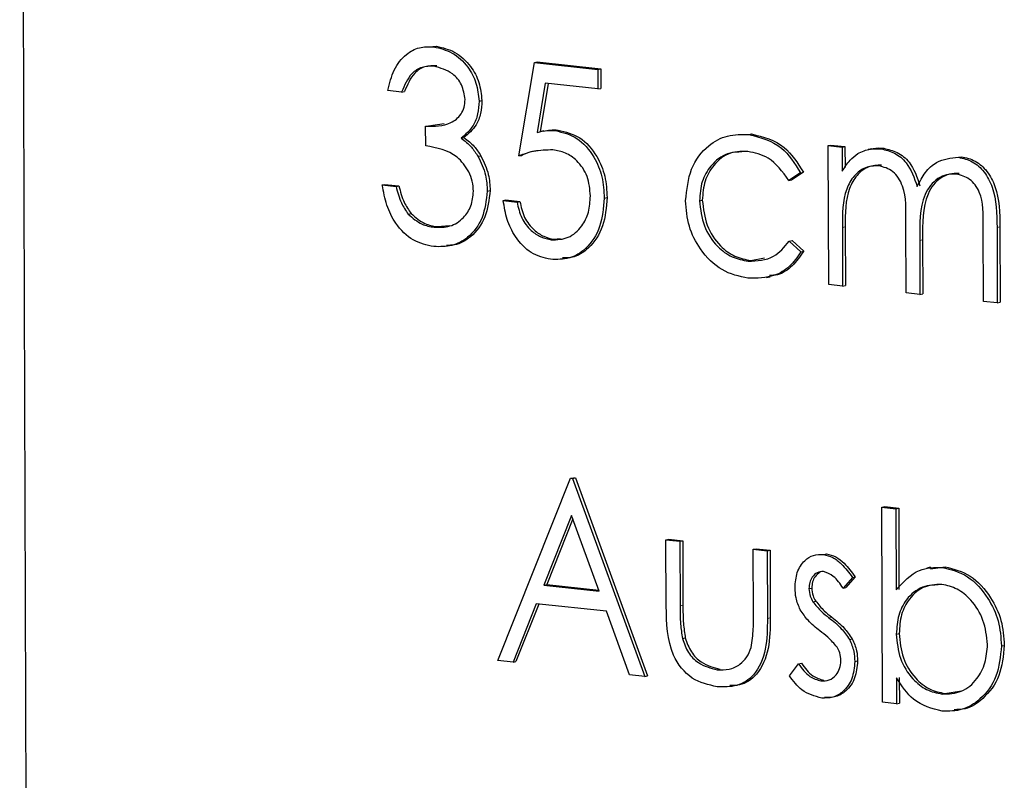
# Model space of a CAD drawing. Header units: millimetres. Extents: x 0 to 2100, y 0 to 1485.
# Tile 38 of 44: x 1690.21 to 1700.44, y 1232.43 to 1240.33. Entities that reach past the tile are written whole.
import ezdxf

# ---------------------------------------------------------------- set-up
doc = ezdxf.new("R2010")
doc.units = ezdxf.units.MM
doc.header["$LTSCALE"] = 5

msp = doc.modelspace()

# ---------------------------------------------------------------- linework, layer by layer
at = {"color": 7, "linetype": 'Continuous', "lineweight": 25}
for p, q in [((1690.207, 1250.735), (1690.377, 1202.3)), ((1694.462, 1240.053), (1694.541, 1240.059)), ((1694.511, 1240.053), (1694.541, 1240.059)), ((1695.559, 1239.888), (1695.588, 1239.895)), ((1695.588, 1239.895), (1696.248, 1239.823)), ((1695.397, 1238.918), (1695.559, 1239.888)), ((1695.559, 1239.888), (1696.219, 1239.817)), ((1696.219, 1239.817), (1696.248, 1239.823)), ((1696.219, 1239.817), (1696.219, 1239.614)), ((1696.248, 1239.823), (1696.249, 1239.62)), ((1694.178, 1239.582), (1694.034, 1239.598)), ((1694.178, 1239.582), (1694.208, 1239.588)), ((1695.672, 1239.673), (1695.587, 1239.163)), ((1695.7, 1239.67), (1695.617, 1239.169)), ((1696.219, 1239.614), (1695.672, 1239.673)), ((1696.219, 1239.614), (1696.249, 1239.62)), ((1694.983, 1239.488), (1695.012, 1239.494)), ((1694.427, 1239.226), (1694.457, 1239.232)), ((1694.428, 1239.023), (1694.427, 1239.226)), ((1694.457, 1239.232), (1694.62, 1239.256)), ((1695.657, 1239.178), (1695.62, 1239.17)), ((1695.777, 1239.181), (1695.806, 1239.187)), ((1694.796, 1239.102), (1694.826, 1239.108)), ((1697.786, 1239.14), (1697.815, 1239.146)), ((1698.613, 1239.025), (1698.642, 1239.031)), ((1698.613, 1239.025), (1698.757, 1239.009)), ((1698.618, 1237.58), (1698.613, 1239.025)), ((1698.642, 1239.031), (1698.787, 1239.016)), ((1698.757, 1239.009), (1698.787, 1239.016)), ((1698.757, 1239.009), (1698.758, 1238.758)), ((1698.787, 1239.016), (1698.788, 1238.799)), ((1699.065, 1238.992), (1699.028, 1238.984)), ((1699.162, 1238.991), (1699.192, 1238.997)), ((1694.971, 1238.914), (1695.001, 1238.92)), ((1695.397, 1238.918), (1695.427, 1238.924)), ((1699.968, 1238.904), (1699.997, 1238.91)), ((1698.325, 1238.743), (1698.205, 1238.664)), ((1698.205, 1238.664), (1698.234, 1238.67)), ((1698.355, 1238.749), (1698.234, 1238.67)), ((1698.325, 1238.743), (1698.355, 1238.749)), ((1693.976, 1238.616), (1694.005, 1238.622)), ((1693.976, 1238.616), (1694.12, 1238.6)), ((1694.005, 1238.622), (1694.15, 1238.606)), ((1694.12, 1238.6), (1694.15, 1238.606)), ((1695.069, 1238.552), (1695.098, 1238.559)), ((1695.234, 1238.454), (1695.263, 1238.46)), ((1695.263, 1238.46), (1695.408, 1238.445)), ((1696.285, 1238.479), (1696.315, 1238.485)), ((1697.275, 1238.452), (1697.304, 1238.458)), ((1695.234, 1238.454), (1695.378, 1238.438)), ((1695.378, 1238.438), (1695.408, 1238.445)), ((1694.247, 1238.313), (1694.277, 1238.319)), ((1694.516, 1238.177), (1694.546, 1238.183)), ((1694.546, 1238.183), (1694.68, 1238.193)), ((1698.76, 1238.173), (1698.762, 1237.565)), ((1698.79, 1238.179), (1698.792, 1237.571)), ((1699.422, 1237.493), (1699.42, 1238.228)), ((1700.226, 1237.406), (1700.224, 1238.189)), ((1700.368, 1238.173), (1700.371, 1237.39)), ((1700.398, 1238.179), (1700.4, 1237.397)), ((1695.734, 1238.045), (1695.764, 1238.051)), ((1695.764, 1238.051), (1695.825, 1238.061)), ((1698.207, 1238.03), (1698.237, 1238.037)), ((1698.207, 1238.03), (1698.328, 1237.92)), ((1698.237, 1238.037), (1698.358, 1237.926)), ((1699.565, 1238.04), (1699.566, 1237.478)), ((1699.594, 1238.046), (1699.596, 1237.484)), ((1697.81, 1237.829), (1697.95, 1237.857)), ((1698.328, 1237.92), (1698.358, 1237.926)), ((1697.781, 1237.823), (1697.81, 1237.829)), ((1697.972, 1237.653), (1698.009, 1237.661)), ((1698.762, 1237.565), (1698.618, 1237.58)), ((1698.762, 1237.565), (1698.792, 1237.571)), ((1699.566, 1237.478), (1699.422, 1237.493)), ((1699.566, 1237.478), (1699.596, 1237.484)), ((1700.371, 1237.39), (1700.226, 1237.406)), ((1700.371, 1237.39), (1700.4, 1237.397)), ((1695.178, 1233.672), (1695.935, 1235.566)), ((1695.935, 1235.566), (1695.964, 1235.572)), ((1695.935, 1235.566), (1695.955, 1235.564)), ((1695.955, 1235.564), (1695.985, 1235.57)), ((1695.955, 1235.564), (1696.705, 1233.506)), ((1695.964, 1235.572), (1695.985, 1235.57)), ((1695.985, 1235.57), (1696.734, 1233.512)), ((1699.172, 1235.265), (1699.202, 1235.272)), ((1699.179, 1233.238), (1699.172, 1235.265)), ((1699.172, 1235.265), (1699.317, 1235.25)), ((1699.202, 1235.272), (1699.346, 1235.256)), ((1699.317, 1235.25), (1699.346, 1235.256)), ((1699.317, 1235.25), (1699.32, 1234.405)), ((1699.346, 1235.256), (1699.349, 1234.411)), ((1695.945, 1235.18), (1695.656, 1234.456)), ((1695.958, 1235.144), (1695.686, 1234.462)), ((1696.231, 1234.394), (1695.945, 1235.18)), ((1696.926, 1234.926), (1696.956, 1234.932)), ((1696.926, 1234.926), (1697.071, 1234.911)), ((1696.929, 1234.236), (1696.926, 1234.926)), ((1696.956, 1234.932), (1697.1, 1234.917)), ((1697.071, 1234.911), (1697.1, 1234.917)), ((1697.071, 1234.911), (1697.073, 1234.241)), ((1697.1, 1234.917), (1697.103, 1234.247)), ((1697.834, 1234.828), (1697.863, 1234.834)), ((1697.834, 1234.828), (1697.978, 1234.812)), ((1697.836, 1234.158), (1697.834, 1234.828)), ((1697.863, 1234.834), (1698.008, 1234.818)), ((1697.978, 1234.812), (1698.008, 1234.818)), ((1697.978, 1234.812), (1697.981, 1234.109)), ((1698.008, 1234.818), (1698.01, 1234.115)), ((1698.564, 1234.774), (1698.594, 1234.78)), ((1699.677, 1234.641), (1699.64, 1234.633)), ((1699.676, 1234.626), (1699.828, 1234.646)), ((1699.798, 1234.64), (1699.828, 1234.646)), ((1698.866, 1234.536), (1698.768, 1234.423)), ((1698.895, 1234.542), (1698.798, 1234.429)), ((1698.866, 1234.536), (1698.895, 1234.542)), ((1695.656, 1234.456), (1695.686, 1234.462)), ((1695.656, 1234.456), (1696.231, 1234.394)), ((1695.686, 1234.462), (1696.227, 1234.403)), ((1698.412, 1234.419), (1698.442, 1234.425)), ((1698.768, 1234.423), (1698.798, 1234.429)), ((1695.578, 1234.262), (1695.336, 1233.655)), ((1696.308, 1234.183), (1695.578, 1234.262)), ((1698.453, 1234.283), (1698.483, 1234.29)), ((1695.604, 1234.259), (1695.366, 1233.661)), ((1696.548, 1233.523), (1696.308, 1234.183)), ((1699.321, 1233.947), (1699.351, 1233.953)), ((1697.097, 1233.9), (1697.127, 1233.906)), ((1698.834, 1233.891), (1698.863, 1233.897)), ((1700.414, 1233.823), (1700.444, 1233.829)), ((1695.336, 1233.655), (1695.178, 1233.672)), ((1695.336, 1233.655), (1695.366, 1233.661)), ((1698.889, 1233.661), (1698.919, 1233.667)), ((1697.459, 1233.576), (1697.489, 1233.583)), ((1698.209, 1233.513), (1698.305, 1233.637)), ((1698.305, 1233.637), (1698.334, 1233.643)), ((1696.705, 1233.506), (1696.548, 1233.523)), ((1696.705, 1233.506), (1696.734, 1233.512)), ((1698.538, 1233.459), (1698.568, 1233.466)), ((1699.323, 1233.49), (1699.324, 1233.222)), ((1699.352, 1233.496), (1699.353, 1233.228)), ((1699.827, 1233.329), (1700, 1233.355)), ((1699.324, 1233.222), (1699.179, 1233.238)), ((1699.797, 1233.323), (1699.827, 1233.329)), ((1699.324, 1233.222), (1699.353, 1233.228))]:
    msp.add_line(p, q, dxfattribs=at)
at = {"color": 8, "linetype": 'Continuous', "lineweight": 18}
for p, q in [((1698.76, 1238.173), (1698.79, 1238.179)), ((1700.368, 1238.173), (1700.398, 1238.179)), ((1699.565, 1238.04), (1699.594, 1238.046)), ((1697.073, 1234.241), (1697.103, 1234.247)), ((1697.981, 1234.109), (1698.01, 1234.115)), ((1698.621, 1234.116), (1698.651, 1234.122))]:
    msp.add_line(p, q, dxfattribs=at)
at = {"color": 7, "linetype": 'Continuous', "lineweight": 25}
for points, knots in [([(1694.034, 1239.598), (1694.052, 1239.672), (1694.089, 1239.819), (1694.211, 1239.974), (1694.36, 1240.055), (1694.461, 1240.053), (1694.511, 1240.053)], [0, 0, 0, 0, 0.280288, 0.55968, 0.779747, 1, 1, 1, 1]), ([(1694.511, 1240.053), (1694.576, 1240.037), (1694.707, 1240.006), (1694.863, 1239.862), (1694.962, 1239.679), (1694.976, 1239.551), (1694.983, 1239.488)], [0, 0, 0, 0, 0.280085, 0.559868, 0.780099, 1, 1, 1, 1]), ([(1694.541, 1240.059), (1694.606, 1240.043), (1694.736, 1240.012), (1694.893, 1239.868), (1694.992, 1239.685), (1695.006, 1239.558), (1695.012, 1239.494)], [0, 0, 0, 0, 0.280085, 0.559868, 0.780099, 1, 1, 1, 1]), ([(1694.514, 1239.85), (1694.472, 1239.85), (1694.388, 1239.851), (1694.256, 1239.767), (1694.208, 1239.652), (1694.178, 1239.582)], [0, 0, 0, 0, 0.280636, 0.560364, 1, 1, 1, 1]), ([(1694.543, 1239.856), (1694.502, 1239.856), (1694.418, 1239.857), (1694.286, 1239.773), (1694.238, 1239.658), (1694.208, 1239.588)], [0, 0, 0, 0, 0.280636, 0.560364, 1, 1, 1, 1]), ([(1694.838, 1239.504), (1694.83, 1239.557), (1694.813, 1239.663), (1694.69, 1239.804), (1694.58, 1239.832), (1694.514, 1239.85)], [0, 0, 0, 0, 0.278859, 0.560074, 1, 1, 1, 1]), ([(1694.427, 1239.226), (1694.518, 1239.226), (1694.654, 1239.227), (1694.787, 1239.328), (1694.832, 1239.422), (1694.836, 1239.477), (1694.838, 1239.504)], [0, 0, 0, 0, 0.4994185, 0.749016, 0.8745437, 1, 1, 1, 1]), ([(1694.983, 1239.488), (1694.98, 1239.443), (1694.975, 1239.352), (1694.918, 1239.206), (1694.842, 1239.141), (1694.796, 1239.102)], [0, 0, 0, 0, 0.280508, 0.560792, 1, 1, 1, 1]), ([(1695.012, 1239.494), (1695.01, 1239.449), (1695.005, 1239.358), (1694.948, 1239.213), (1694.872, 1239.148), (1694.826, 1239.108)], [0, 0, 0, 0, 0.280508, 0.560792, 1, 1, 1, 1]), ([(1695.587, 1239.163), (1695.622, 1239.171), (1695.684, 1239.185), (1695.748, 1239.182), (1695.777, 1239.181)], [0, 0, 0, 0, 0.560064, 1, 1, 1, 1]), ([(1695.654, 1239.176), (1695.677, 1239.18), (1695.726, 1239.191), (1695.778, 1239.188), (1695.806, 1239.187)], [0, 0, 0, 0, 0.451498, 1, 1, 1, 1]), ([(1695.777, 1239.181), (1695.854, 1239.162), (1696.007, 1239.126), (1696.177, 1238.929), (1696.272, 1238.703), (1696.281, 1238.554), (1696.285, 1238.479)], [0, 0, 0, 0, 0.279688, 0.559025, 0.779292, 1, 1, 1, 1]), ([(1695.806, 1239.187), (1695.883, 1239.168), (1696.037, 1239.132), (1696.207, 1238.935), (1696.302, 1238.709), (1696.31, 1238.56), (1696.315, 1238.485)], [0, 0, 0, 0, 0.279688, 0.559025, 0.779292, 1, 1, 1, 1]), ([(1694.796, 1239.102), (1694.834, 1239.074), (1694.901, 1239.023), (1694.95, 1238.947), (1694.971, 1238.914)], [0, 0, 0, 0, 0.5597945, 1, 1, 1, 1]), ([(1694.826, 1239.108), (1694.864, 1239.08), (1694.931, 1239.03), (1694.979, 1238.954), (1695.001, 1238.92)], [0, 0, 0, 0, 0.5597945, 1, 1, 1, 1]), ([(1697.13, 1238.452), (1697.143, 1238.566), (1697.167, 1238.795), (1697.346, 1239.028), (1697.564, 1239.143), (1697.712, 1239.141), (1697.786, 1239.14)], [0, 0, 0, 0, 0.279381, 0.558782, 0.779281, 1, 1, 1, 1]), ([(1697.786, 1239.14), (1697.907, 1239.11), (1698.125, 1239.058), (1698.264, 1238.839), (1698.325, 1238.743)], [0, 0, 0, 0, 0.5606545, 1, 1, 1, 1]), ([(1697.815, 1239.146), (1697.937, 1239.117), (1698.154, 1239.064), (1698.294, 1238.845), (1698.355, 1238.749)], [0, 0, 0, 0, 0.5606545, 1, 1, 1, 1]), ([(1694.924, 1238.551), (1694.922, 1238.586), (1694.917, 1238.655), (1694.866, 1238.785), (1694.716, 1238.972), (1694.543, 1239.002), (1694.428, 1239.023)], [0, 0, 0, 0, 0.125587, 0.251191, 0.500605, 1, 1, 1, 1]), ([(1695.751, 1238.981), (1695.683, 1238.979), (1695.561, 1238.977), (1695.447, 1238.936), (1695.397, 1238.918)], [0, 0, 0, 0, 0.5594162, 1, 1, 1, 1]), ([(1695.597, 1238.972), (1695.591, 1238.972), (1695.532, 1238.968), (1695.477, 1238.945), (1695.427, 1238.924)], [0, 0, 0, 0, 0.102552, 1, 1, 1, 1]), ([(1696.141, 1238.502), (1696.135, 1238.571), (1696.122, 1238.709), (1696.013, 1238.869), (1695.882, 1238.957), (1695.795, 1238.973), (1695.751, 1238.981)], [0, 0, 0, 0, 0.279539, 0.558617, 0.779047, 1, 1, 1, 1]), ([(1698.92, 1238.944), (1698.964, 1238.963), (1699.041, 1238.996), (1699.125, 1238.993), (1699.162, 1238.991)], [0, 0, 0, 0, 0.559743, 1, 1, 1, 1]), ([(1699.062, 1238.988), (1699.069, 1238.99), (1699.11, 1239.005), (1699.155, 1239.001), (1699.192, 1238.997)], [0, 0, 0, 0, 0.160286, 1, 1, 1, 1]), ([(1699.162, 1238.991), (1699.209, 1238.98), (1699.303, 1238.958), (1699.457, 1238.835), (1699.507, 1238.69), (1699.538, 1238.601)], [0, 0, 0, 0, 0.280809, 0.561507, 1, 1, 1, 1]), ([(1699.192, 1238.997), (1699.239, 1238.986), (1699.333, 1238.964), (1699.487, 1238.842), (1699.537, 1238.696), (1699.567, 1238.608)], [0, 0, 0, 0, 0.280809, 0.561507, 1, 1, 1, 1]), ([(1694.971, 1238.914), (1695.002, 1238.85), (1695.058, 1238.736), (1695.065, 1238.609), (1695.069, 1238.552)], [0, 0, 0, 0, 0.559419, 1, 1, 1, 1]), ([(1695.001, 1238.92), (1695.032, 1238.856), (1695.088, 1238.742), (1695.095, 1238.615), (1695.098, 1238.559)], [0, 0, 0, 0, 0.559419, 1, 1, 1, 1]), ([(1697.776, 1238.964), (1697.704, 1238.964), (1697.562, 1238.963), (1697.396, 1238.835), (1697.29, 1238.657), (1697.28, 1238.52), (1697.275, 1238.452)], [0, 0, 0, 0, 0.280136, 0.559769, 0.77989, 1, 1, 1, 1]), ([(1697.714, 1238.96), (1697.674, 1238.958), (1697.564, 1238.955), (1697.426, 1238.84), (1697.32, 1238.664), (1697.31, 1238.527), (1697.304, 1238.458)], [0, 0, 0, 0, 0.178828, 0.497813, 0.748913, 1, 1, 1, 1]), ([(1698.205, 1238.664), (1698.137, 1238.754), (1698.017, 1238.914), (1697.85, 1238.949), (1697.776, 1238.964)], [0, 0, 0, 0, 0.558451, 1, 1, 1, 1]), ([(1698.758, 1238.758), (1698.784, 1238.799), (1698.83, 1238.871), (1698.893, 1238.922), (1698.92, 1238.944)], [0, 0, 0, 0, 0.560148, 1, 1, 1, 1]), ([(1699.538, 1238.601), (1699.564, 1238.651), (1699.617, 1238.751), (1699.758, 1238.884), (1699.888, 1238.896), (1699.968, 1238.904)], [0, 0, 0, 0, 0.2812634, 0.5620938, 1, 1, 1, 1]), ([(1699.968, 1238.904), (1700.016, 1238.893), (1700.114, 1238.871), (1700.241, 1238.757), (1700.363, 1238.523), (1700.366, 1238.317), (1700.368, 1238.173)], [0, 0, 0, 0, 0.186885, 0.373579, 0.560268, 1, 1, 1, 1]), ([(1699.997, 1238.91), (1700.046, 1238.899), (1700.144, 1238.877), (1700.271, 1238.763), (1700.393, 1238.529), (1700.396, 1238.324), (1700.398, 1238.179)], [0, 0, 0, 0, 0.186885, 0.373579, 0.560268, 1, 1, 1, 1]), ([(1699.138, 1238.816), (1699.091, 1238.814), (1698.996, 1238.809), (1698.877, 1238.717), (1698.761, 1238.514), (1698.761, 1238.313), (1698.76, 1238.173)], [0, 0, 0, 0, 0.186544, 0.37335, 0.56013, 1, 1, 1, 1]), ([(1699.168, 1238.822), (1699.12, 1238.82), (1699.025, 1238.816), (1698.907, 1238.723), (1698.791, 1238.52), (1698.79, 1238.32), (1698.79, 1238.179)], [0, 0, 0, 0, 0.186544, 0.37335, 0.56013, 1, 1, 1, 1]), ([(1699.42, 1238.228), (1699.423, 1238.357), (1699.428, 1238.519), (1699.347, 1238.691), (1699.267, 1238.781), (1699.189, 1238.802), (1699.138, 1238.816)], [0, 0, 0, 0, 0.500537, 0.625897, 0.751368, 1, 1, 1, 1]), ([(1699.943, 1238.729), (1699.91, 1238.729), (1699.843, 1238.73), (1699.751, 1238.686), (1699.674, 1238.616), (1699.561, 1238.421), (1699.563, 1238.209), (1699.565, 1238.04)], [0, 0, 0, 0, 0.125317, 0.250662, 0.376086, 0.501515, 1, 1, 1, 1]), ([(1699.973, 1238.735), (1699.939, 1238.736), (1699.873, 1238.736), (1699.781, 1238.692), (1699.703, 1238.622), (1699.591, 1238.427), (1699.593, 1238.215), (1699.594, 1238.046)], [0, 0, 0, 0, 0.125317, 0.250662, 0.376086, 0.501515, 1, 1, 1, 1]), ([(1700.224, 1238.189), (1700.227, 1238.312), (1700.23, 1238.466), (1700.143, 1238.619), (1700.064, 1238.699), (1699.992, 1238.717), (1699.943, 1238.729)], [0, 0, 0, 0, 0.4994454, 0.6249333, 0.750561, 1, 1, 1, 1]), ([(1694.514, 1237.975), (1694.44, 1237.991), (1694.293, 1238.023), (1694.118, 1238.193), (1694.016, 1238.404), (1693.989, 1238.545), (1693.976, 1238.616)], [0, 0, 0, 0, 0.2798859, 0.5589785, 0.7792629, 1, 1, 1, 1]), ([(1694.12, 1238.6), (1694.135, 1238.541), (1694.162, 1238.436), (1694.221, 1238.351), (1694.247, 1238.313)], [0, 0, 0, 0, 0.560694, 1, 1, 1, 1]), ([(1694.15, 1238.606), (1694.165, 1238.547), (1694.191, 1238.442), (1694.251, 1238.357), (1694.277, 1238.319)], [0, 0, 0, 0, 0.560694, 1, 1, 1, 1]), ([(1695.069, 1238.552), (1695.057, 1238.457), (1695.035, 1238.265), (1694.885, 1238.068), (1694.701, 1237.972), (1694.577, 1237.974), (1694.514, 1237.975)], [0, 0, 0, 0, 0.279304, 0.558838, 0.779277, 1, 1, 1, 1]), ([(1694.516, 1238.177), (1694.572, 1238.176), (1694.683, 1238.173), (1694.818, 1238.261), (1694.909, 1238.392), (1694.919, 1238.498), (1694.924, 1238.551)], [0, 0, 0, 0, 0.280599, 0.560151, 0.780303, 1, 1, 1, 1]), ([(1695.098, 1238.559), (1695.087, 1238.463), (1695.065, 1238.271), (1694.914, 1238.076), (1694.762, 1237.989), (1694.671, 1237.988), (1694.643, 1237.988)], [0, 0, 0, 0, 0.316799, 0.63386, 0.883892, 1, 1, 1, 1]), ([(1696.285, 1238.479), (1696.276, 1238.378), (1696.258, 1238.175), (1696.114, 1237.952), (1695.924, 1237.84), (1695.792, 1237.842), (1695.727, 1237.843)], [0, 0, 0, 0, 0.279864, 0.559271, 0.779424, 1, 1, 1, 1]), ([(1695.734, 1238.045), (1695.794, 1238.047), (1695.915, 1238.052), (1696.049, 1238.172), (1696.13, 1238.329), (1696.137, 1238.444), (1696.141, 1238.502)], [0, 0, 0, 0, 0.279617, 0.5593571, 0.7795592, 1, 1, 1, 1]), ([(1696.315, 1238.485), (1696.306, 1238.383), (1696.288, 1238.18), (1696.143, 1237.96), (1695.983, 1237.858), (1695.885, 1237.857), (1695.852, 1237.857)], [0, 0, 0, 0, 0.314313, 0.628113, 0.875365, 1, 1, 1, 1]), ([(1697.304, 1238.458), (1697.315, 1238.369), (1697.336, 1238.191), (1697.474, 1237.985), (1697.641, 1237.863), (1697.754, 1237.841), (1697.81, 1237.829)], [0, 0, 0, 0, 0.279332, 0.558778, 0.779267, 1, 1, 1, 1]), ([(1695.727, 1237.843), (1695.658, 1237.859), (1695.52, 1237.892), (1695.363, 1238.06), (1695.266, 1238.255), (1695.245, 1238.388), (1695.234, 1238.454)], [0, 0, 0, 0, 0.279625, 0.559019, 0.77938, 1, 1, 1, 1]), ([(1695.378, 1238.438), (1695.391, 1238.381), (1695.416, 1238.267), (1695.515, 1238.143), (1695.624, 1238.069), (1695.698, 1238.053), (1695.734, 1238.045)], [0, 0, 0, 0, 0.28005, 0.559166, 0.779583, 1, 1, 1, 1]), ([(1695.408, 1238.445), (1695.42, 1238.387), (1695.446, 1238.273), (1695.544, 1238.15), (1695.654, 1238.075), (1695.727, 1238.059), (1695.764, 1238.051)], [0, 0, 0, 0, 0.28005, 0.559166, 0.779583, 1, 1, 1, 1]), ([(1697.779, 1237.646), (1697.687, 1237.666), (1697.502, 1237.707), (1697.288, 1237.922), (1697.152, 1238.183), (1697.138, 1238.362), (1697.13, 1238.452)], [0, 0, 0, 0, 0.280077, 0.559647, 0.779819, 1, 1, 1, 1]), ([(1697.275, 1238.452), (1697.285, 1238.363), (1697.306, 1238.185), (1697.445, 1237.978), (1697.612, 1237.857), (1697.724, 1237.835), (1697.781, 1237.823)], [0, 0, 0, 0, 0.279332, 0.558778, 0.779267, 1, 1, 1, 1]), ([(1694.247, 1238.313), (1694.293, 1238.273), (1694.376, 1238.2), (1694.473, 1238.184), (1694.516, 1238.177)], [0, 0, 0, 0, 0.558748, 1, 1, 1, 1]), ([(1694.277, 1238.319), (1694.323, 1238.279), (1694.406, 1238.206), (1694.503, 1238.19), (1694.546, 1238.183)], [0, 0, 0, 0, 0.558748, 1, 1, 1, 1]), ([(1697.781, 1237.823), (1697.874, 1237.827), (1698.042, 1237.834), (1698.156, 1237.97), (1698.207, 1238.03)], [0, 0, 0, 0, 0.558788, 1, 1, 1, 1]), ([(1698.328, 1237.92), (1698.291, 1237.866), (1698.217, 1237.759), (1698.027, 1237.647), (1697.873, 1237.646), (1697.779, 1237.646)], [0, 0, 0, 0, 0.280196, 0.560588, 1, 1, 1, 1]), ([(1698.358, 1237.926), (1698.32, 1237.873), (1698.246, 1237.768), (1698.117, 1237.68), (1698.031, 1237.676), (1698.003, 1237.674)], [0, 0, 0, 0, 0.406424, 0.813131, 1, 1, 1, 1]), ([(1698.268, 1234.427), (1698.272, 1234.482), (1698.28, 1234.592), (1698.358, 1234.71), (1698.458, 1234.775), (1698.529, 1234.774), (1698.564, 1234.774)], [0, 0, 0, 0, 0.279936, 0.559437, 0.779611, 1, 1, 1, 1]), ([(1698.564, 1234.774), (1698.597, 1234.766), (1698.663, 1234.75), (1698.768, 1234.665), (1698.829, 1234.585), (1698.866, 1234.536)], [0, 0, 0, 0, 0.279553, 0.559703, 1, 1, 1, 1]), ([(1698.594, 1234.78), (1698.627, 1234.772), (1698.693, 1234.756), (1698.798, 1234.672), (1698.858, 1234.591), (1698.895, 1234.542)], [0, 0, 0, 0, 0.279553, 0.559703, 1, 1, 1, 1]), ([(1698.564, 1234.597), (1698.542, 1234.595), (1698.496, 1234.593), (1698.448, 1234.544), (1698.417, 1234.484), (1698.414, 1234.441), (1698.412, 1234.419)], [0, 0, 0, 0, 0.279313, 0.559072, 0.779518, 1, 1, 1, 1]), ([(1698.528, 1234.591), (1698.51, 1234.577), (1698.477, 1234.551), (1698.447, 1234.49), (1698.444, 1234.447), (1698.442, 1234.425)], [0, 0, 0, 0, 0.388183, 0.694067, 1, 1, 1, 1]), ([(1698.768, 1234.423), (1698.737, 1234.47), (1698.681, 1234.553), (1698.6, 1234.583), (1698.564, 1234.597)], [0, 0, 0, 0, 0.562045, 1, 1, 1, 1]), ([(1699.32, 1234.405), (1699.395, 1234.488), (1699.529, 1234.637), (1699.716, 1234.639), (1699.798, 1234.64)], [0, 0, 0, 0, 0.559294, 1, 1, 1, 1]), ([(1699.798, 1234.64), (1699.888, 1234.618), (1700.069, 1234.572), (1700.27, 1234.346), (1700.395, 1234.087), (1700.408, 1233.911), (1700.414, 1233.823)], [0, 0, 0, 0, 0.279577, 0.559334, 0.779604, 1, 1, 1, 1]), ([(1699.828, 1234.646), (1699.918, 1234.624), (1700.099, 1234.578), (1700.299, 1234.352), (1700.425, 1234.093), (1700.438, 1233.917), (1700.444, 1233.829)], [0, 0, 0, 0, 0.279577, 0.559334, 0.779604, 1, 1, 1, 1]), ([(1698.323, 1234.199), (1698.305, 1234.24), (1698.274, 1234.313), (1698.27, 1234.392), (1698.268, 1234.427)], [0, 0, 0, 0, 0.559587, 1, 1, 1, 1]), ([(1698.412, 1234.419), (1698.415, 1234.392), (1698.42, 1234.343), (1698.443, 1234.302), (1698.453, 1234.283)], [0, 0, 0, 0, 0.559054, 1, 1, 1, 1]), ([(1698.442, 1234.425), (1698.445, 1234.398), (1698.45, 1234.349), (1698.473, 1234.308), (1698.483, 1234.29)], [0, 0, 0, 0, 0.559054, 1, 1, 1, 1]), ([(1699.795, 1234.463), (1699.726, 1234.46), (1699.588, 1234.454), (1699.428, 1234.327), (1699.335, 1234.146), (1699.326, 1234.014), (1699.321, 1233.947)], [0, 0, 0, 0, 0.279786, 0.559477, 0.779627, 1, 1, 1, 1]), ([(1699.756, 1234.459), (1699.711, 1234.456), (1699.597, 1234.449), (1699.458, 1234.332), (1699.364, 1234.153), (1699.355, 1234.02), (1699.351, 1233.953)], [0, 0, 0, 0, 0.203441, 0.51278, 0.756266, 1, 1, 1, 1]), ([(1700.27, 1233.839), (1700.26, 1233.924), (1700.24, 1234.095), (1700.113, 1234.297), (1699.957, 1234.426), (1699.849, 1234.451), (1699.795, 1234.463)], [0, 0, 0, 0, 0.279403, 0.559104, 0.779552, 1, 1, 1, 1]), ([(1698.453, 1234.283), (1698.482, 1234.248), (1698.533, 1234.185), (1698.594, 1234.137), (1698.621, 1234.116)], [0, 0, 0, 0, 0.559018, 1, 1, 1, 1]), ([(1698.483, 1234.29), (1698.511, 1234.254), (1698.563, 1234.191), (1698.624, 1234.143), (1698.651, 1234.122)], [0, 0, 0, 0, 0.559018, 1, 1, 1, 1]), ([(1697.458, 1233.399), (1697.369, 1233.418), (1697.19, 1233.454), (1696.939, 1233.77), (1696.933, 1234.059), (1696.929, 1234.236)], [0, 0, 0, 0, 0.28097, 0.559785, 1, 1, 1, 1]), ([(1697.073, 1234.241), (1697.073, 1234.177), (1697.073, 1234.064), (1697.09, 1233.95), (1697.097, 1233.9)], [0, 0, 0, 0, 0.560377, 1, 1, 1, 1]), ([(1697.103, 1234.247), (1697.103, 1234.183), (1697.103, 1234.07), (1697.12, 1233.956), (1697.127, 1233.906)], [0, 0, 0, 0, 0.560377, 1, 1, 1, 1]), ([(1697.813, 1233.808), (1697.822, 1233.873), (1697.837, 1233.988), (1697.836, 1234.106), (1697.836, 1234.158)], [0, 0, 0, 0, 0.559371, 1, 1, 1, 1]), ([(1698.526, 1233.98), (1698.483, 1234.014), (1698.407, 1234.074), (1698.348, 1234.161), (1698.323, 1234.199)], [0, 0, 0, 0, 0.560659, 1, 1, 1, 1]), ([(1697.981, 1234.109), (1697.98, 1234.001), (1697.978, 1233.787), (1697.866, 1233.517), (1697.665, 1233.393), (1697.527, 1233.397), (1697.458, 1233.399)], [0, 0, 0, 0, 0.281501, 0.559646, 0.779298, 1, 1, 1, 1]), ([(1698.01, 1234.115), (1698.009, 1234.007), (1698.008, 1233.792), (1697.895, 1233.526), (1697.727, 1233.412), (1697.625, 1233.412), (1697.591, 1233.412)], [0, 0, 0, 0, 0.316844, 0.629912, 0.877143, 1, 1, 1, 1]), ([(1698.621, 1234.116), (1698.666, 1234.081), (1698.745, 1234.018), (1698.807, 1233.929), (1698.834, 1233.891)], [0, 0, 0, 0, 0.560649, 1, 1, 1, 1]), ([(1698.651, 1234.122), (1698.696, 1234.087), (1698.775, 1234.024), (1698.836, 1233.936), (1698.863, 1233.897)], [0, 0, 0, 0, 0.560649, 1, 1, 1, 1]), ([(1698.705, 1233.811), (1698.674, 1233.847), (1698.619, 1233.91), (1698.554, 1233.959), (1698.526, 1233.98)], [0, 0, 0, 0, 0.559074, 1, 1, 1, 1]), ([(1699.351, 1233.953), (1699.359, 1233.867), (1699.375, 1233.694), (1699.505, 1233.491), (1699.663, 1233.363), (1699.772, 1233.34), (1699.827, 1233.329)], [0, 0, 0, 0, 0.279639, 0.559192, 0.779512, 1, 1, 1, 1]), ([(1697.097, 1233.9), (1697.115, 1233.85), (1697.151, 1233.749), (1697.281, 1233.62), (1697.391, 1233.593), (1697.459, 1233.576)], [0, 0, 0, 0, 0.280117, 0.560544, 1, 1, 1, 1]), ([(1697.127, 1233.906), (1697.145, 1233.856), (1697.181, 1233.755), (1697.31, 1233.626), (1697.421, 1233.599), (1697.489, 1233.583)], [0, 0, 0, 0, 0.280117, 0.560544, 1, 1, 1, 1]), ([(1698.834, 1233.891), (1698.852, 1233.85), (1698.884, 1233.776), (1698.888, 1233.696), (1698.889, 1233.661)], [0, 0, 0, 0, 0.559466, 1, 1, 1, 1]), ([(1698.863, 1233.897), (1698.881, 1233.856), (1698.913, 1233.783), (1698.917, 1233.703), (1698.919, 1233.667)], [0, 0, 0, 0, 0.559466, 1, 1, 1, 1]), ([(1699.321, 1233.947), (1699.329, 1233.861), (1699.345, 1233.688), (1699.475, 1233.485), (1699.633, 1233.357), (1699.742, 1233.334), (1699.797, 1233.323)], [0, 0, 0, 0, 0.279639, 0.559192, 0.779512, 1, 1, 1, 1]), ([(1697.459, 1233.576), (1697.501, 1233.575), (1697.584, 1233.572), (1697.691, 1233.622), (1697.772, 1233.703), (1697.8, 1233.773), (1697.813, 1233.808)], [0, 0, 0, 0, 0.28027, 0.560007, 0.780074, 1, 1, 1, 1]), ([(1698.745, 1233.669), (1698.743, 1233.698), (1698.739, 1233.748), (1698.715, 1233.792), (1698.705, 1233.811)], [0, 0, 0, 0, 0.559603, 1, 1, 1, 1]), ([(1699.797, 1233.323), (1699.866, 1233.325), (1700.003, 1233.33), (1700.159, 1233.463), (1700.253, 1233.642), (1700.264, 1233.773), (1700.27, 1233.839)], [0, 0, 0, 0, 0.2797561, 0.5592787, 0.779725, 1, 1, 1, 1]), ([(1700.414, 1233.823), (1700.404, 1233.714), (1700.382, 1233.494), (1700.212, 1233.271), (1700.011, 1233.145), (1699.87, 1233.145), (1699.799, 1233.145)], [0, 0, 0, 0, 0.279433, 0.559216, 0.779559, 1, 1, 1, 1]), ([(1700.444, 1233.829), (1700.433, 1233.72), (1700.412, 1233.5), (1700.242, 1233.28), (1700.07, 1233.163), (1699.96, 1233.161), (1699.921, 1233.16)], [0, 0, 0, 0, 0.3099, 0.62019, 0.864557, 1, 1, 1, 1]), ([(1698.538, 1233.459), (1698.567, 1233.46), (1698.626, 1233.461), (1698.693, 1233.514), (1698.738, 1233.586), (1698.742, 1233.641), (1698.745, 1233.669)], [0, 0, 0, 0, 0.279988, 0.559745, 0.779963, 1, 1, 1, 1]), ([(1698.889, 1233.661), (1698.884, 1233.6), (1698.872, 1233.477), (1698.779, 1233.349), (1698.665, 1233.28), (1698.586, 1233.281), (1698.546, 1233.281)], [0, 0, 0, 0, 0.279548, 0.559226, 0.779475, 1, 1, 1, 1]), ([(1698.919, 1233.667), (1698.913, 1233.606), (1698.902, 1233.483), (1698.809, 1233.355), (1698.695, 1233.286), (1698.616, 1233.287), (1698.576, 1233.287)], [0, 0, 0, 0, 0.279548, 0.559226, 0.779475, 1, 1, 1, 1]), ([(1698.305, 1233.637), (1698.341, 1233.587), (1698.407, 1233.498), (1698.498, 1233.471), (1698.538, 1233.459)], [0, 0, 0, 0, 0.560833, 1, 1, 1, 1]), ([(1698.334, 1233.643), (1698.371, 1233.593), (1698.436, 1233.504), (1698.528, 1233.477), (1698.568, 1233.466)], [0, 0, 0, 0, 0.560833, 1, 1, 1, 1]), ([(1698.546, 1233.281), (1698.473, 1233.301), (1698.343, 1233.335), (1698.25, 1233.459), (1698.209, 1233.513)], [0, 0, 0, 0, 0.559289, 1, 1, 1, 1]), ([(1699.799, 1233.145), (1699.693, 1233.172), (1699.503, 1233.219), (1699.378, 1233.407), (1699.323, 1233.49)], [0, 0, 0, 0, 0.558922, 1, 1, 1, 1])]:
    msp.add_open_spline(points, degree=3, knots=knots, dxfattribs=at)

doc.saveas('drawing.dxf')
